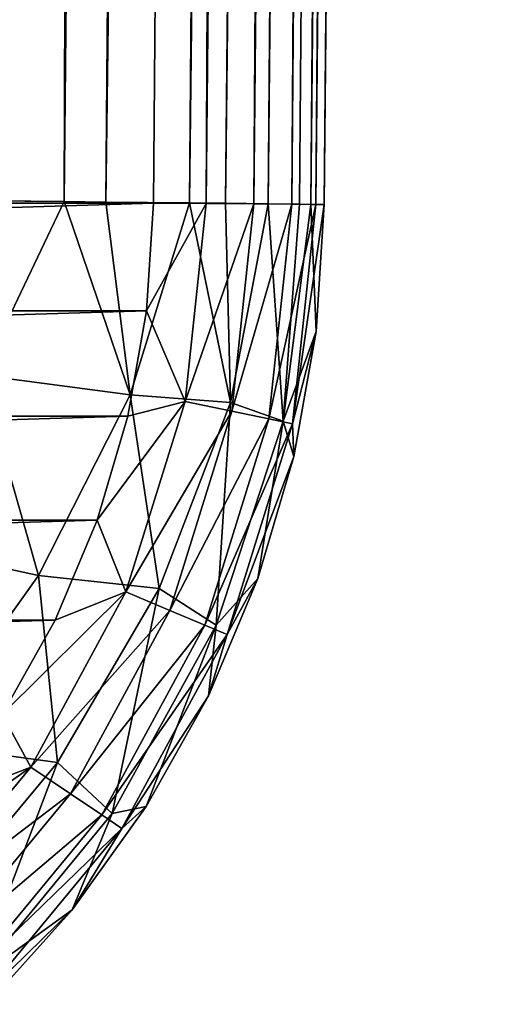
# Model space of a CAD drawing. Header units: metres. Extents: x -90 to 90, y -173 to 74.
# Tile 21 of 256: x 14.35 to 18.5, y -170.1 to -161.47. Entities that reach past the tile are written whole.
import ezdxf

# ---------------------------------------------------------------- set-up
doc = ezdxf.new("R2010")
doc.units = ezdxf.units.M
doc.layers.add('solid_509418_01', color=7, linetype='CONTINUOUS')

msp = doc.modelspace()

# ---------------------------------------------------------------- linework, layer by layer
at = {"layer": 'solid_509418_01'}
for points in [[(14.07989, 5.885985, -56.930222), (15.262654, 5.874669, -55.998158), (13.100452, -163.044846, -56.739647)], [(15.262654, 5.874669, -55.998158), (13.702352, -163.051712, -56.240799), (13.100452, -163.044846, -56.739647)], [(15.262654, 5.874669, -55.998158), (15.310402, 5.874205, -55.954029), (13.702352, -163.051712, -56.240799)], [(15.310402, 5.874205, -55.954029), (14.743927, -163.060379, -55.154385), (13.702352, -163.051712, -56.240799)], [(15.310402, 5.874205, -55.954029), (16.372875, 5.863698, -54.797184), (14.743927, -163.060379, -55.154385)], [(16.372875, 5.863698, -54.797184), (15.108577, -163.065353, -54.683773), (14.743927, -163.060379, -55.154385)], [(16.372875, 5.863698, -54.797184), (16.632189, 5.861065, -54.450817), (15.108577, -163.065353, -54.683773)], [(16.632189, 5.861065, -54.450817), (17.241098, 5.854723, -53.488232), (15.108577, -163.065353, -54.683773)], [(17.241098, 5.854723, -53.488232), (15.842864, -163.072327, -53.513393), (15.108577, -163.065353, -54.683773)], [(17.241098, 5.854723, -53.488232), (17.654461, 5.850226, -52.65501), (15.842864, -163.072327, -53.513393)], [(17.654461, 5.850226, -52.65501), (16.158733, -163.076126, -52.868156), (15.842864, -163.072327, -53.513393)], [(17.654461, 5.850226, -52.65501), (17.893648, 5.847503, -52.059464), (16.158733, -163.076126, -52.868156)], [(17.893648, 5.847503, -52.059464), (16.531191, -163.081726, -51.900558), (16.158733, -163.076126, -52.868156)], [(17.893648, 5.847503, -52.059464), (18.285818, 5.842616, -50.687416), (16.531191, -163.081726, -51.900558)], [(18.285818, 5.842616, -50.687416), (16.807076, -163.083542, -50.873444), (16.531191, -163.081726, -51.900558)], [(18.285818, 5.842616, -50.687416), (18.314426, 5.842216, -50.546135), (16.807076, -163.083542, -50.873444)], [(18.314426, 5.842216, -50.546135), (16.906757, -163.086304, -50.330494), (16.807076, -163.083542, -50.873444)], [(18.314426, 5.842216, -50.546135), (18.493048, 5.838991, -48.985577), (16.906757, -163.086304, -50.330494)], [(18.493048, 5.838991, -48.985577), (18.499296, 5.838559, -48.632053), (16.906757, -163.086304, -50.330494)], [(18.499296, 5.838559, -48.632053), (17.762625, -78.575546, -48.718208), (16.906757, -163.086304, -50.330494)], [(17.025103, -163.087265, -40.650002), (17.762625, -78.575546, -48.718208), (18.499296, 5.838559, -48.632053)], [(17.025103, -163.087265, -40.650002), (18.499296, 5.838559, -48.632053), (18.499296, 5.838559, -40.650002)], [(18.482216, 4.496449, -40.52322), (17.025103, -163.087265, -40.650002), (18.499296, 5.838559, -40.650002)], [(18.482216, 4.496449, -40.52322), (18.455626, 3.206256, -40.40168), (17.025103, -163.087265, -40.650002)], [(18.455626, 3.206256, -40.40168), (18.444931, 2.790838, -40.36272), (17.025103, -163.087265, -40.650002)], [(18.444931, 2.790838, -40.36272), (18.419622, 1.93673, -40.282879), (17.025103, -163.087265, -40.650002)], [(18.419622, 1.93673, -40.282879), (16.952126, -163.086624, -40.18782), (17.025103, -163.087265, -40.650002)], [(18.419622, 1.93673, -40.282879), (18.373222, 0.655576, -40.164223), (16.952126, -163.086624, -40.18782)], [(18.373222, 0.655576, -40.164223), (18.334635, -0.239975, -40.082218), (16.952126, -163.086624, -40.18782)], [(18.334635, -0.239975, -40.082218), (18.315598, -0.642867, -40.045658), (16.952126, -163.086624, -40.18782)], [(18.315598, -0.642867, -40.045658), (18.248158, -1.919632, -39.931229), (16.952126, -163.086624, -40.18782)], [(18.248158, -1.919632, -39.931229), (18.17218, -3.157197, -39.822956), (16.952126, -163.086624, -40.18782)], [(18.17218, -3.157197, -39.822956), (18.167789, -3.223787, -39.817219), (16.952126, -163.086624, -40.18782)], [(18.167789, -3.223787, -39.817219), (16.739193, -163.084778, -39.769085), (16.952126, -163.086624, -40.18782)], [(18.167789, -3.223787, -39.817219), (18.088278, -4.353554, -39.721313), (16.739193, -163.084778, -39.769085)], [(18.088278, -4.353554, -39.721313), (17.992371, -5.564013, -39.622272), (16.739193, -163.084778, -39.769085)], [(17.992371, -5.564013, -39.622272), (17.943262, -6.131329, -39.577263), (16.739193, -163.084778, -39.769085)], [(17.943262, -6.131329, -39.577263), (17.880413, -6.816848, -39.52449), (16.739193, -163.084778, -39.769085)], [(17.880413, -6.816848, -39.52449), (16.407185, -163.081879, -39.436752), (16.739193, -163.084778, -39.769085)], [(17.880413, -6.816848, -39.52449), (17.753563, -8.080314, -39.432198), (16.407185, -163.081879, -39.436752)], [(17.753563, -8.080314, -39.432198), (17.654057, -8.979329, -39.371258), (16.407185, -163.081879, -39.436752)], [(17.654057, -8.979329, -39.371258), (17.613789, -9.32199, -39.349133), (16.407185, -163.081879, -39.436752)], [(17.613789, -9.32199, -39.349133), (17.456699, -10.569541, -39.275501), (16.407185, -163.081879, -39.436752)], [(17.456699, -10.569541, -39.275501), (15.988667, -163.078217, -39.223415), (16.407185, -163.081879, -39.436752)], [(17.456699, -10.569541, -39.275501), (17.2904, -11.747025, -39.217407), (15.988667, -163.078217, -39.223415)], [(17.2904, -11.747025, -39.217407), (17.275391, -11.847698, -39.2131), (15.988667, -163.078217, -39.223415)], [(17.275391, -11.847698, -39.2131), (17.064644, -13.152588, -39.167915), (15.988667, -163.078217, -39.223415)], [(17.064644, -13.152588, -39.167915), (16.821955, -14.476129, -39.150002), (15.988667, -163.078217, -39.223415)], [(-15.525159, -163.074173, -39.150002), (15.525159, -163.074173, -39.150002), (16.821955, -14.476129, -39.150002)], [(13.523117, -16.790075, -39.150002), (-15.525159, -163.074173, -39.150002), (16.821955, -14.476129, -39.150002)], [(15.988667, -163.078217, -39.223415), (16.821955, -14.476129, -39.150002), (15.525159, -163.074173, -39.150002)], [(12.784614, -162.862534, -42.013931), (14.052455, -17.585129, -42.013969), (14.59554, -17.589869, -42.303356)], [(13.327695, -162.867264, -42.303303), (12.784614, -162.862534, -42.013931), (14.59554, -17.589869, -42.303356)], [(13.327695, -162.867264, -42.303303), (14.59554, -17.589869, -42.303356), (15.024939, -17.593616, -42.74416)], [(13.757103, -162.871017, -42.744102), (13.327695, -162.867264, -42.303303), (15.024939, -17.593616, -42.74416)], [(13.757103, -162.871017, -42.744102), (15.024939, -17.593616, -42.74416), (15.299994, -17.596016, -43.294659)], [(14.032171, -162.873413, -43.294605), (13.757103, -162.871017, -42.744102), (15.299994, -17.596016, -43.294659)], [(14.044078, -162.87352, -43.33326), (14.032171, -162.873413, -43.294605), (15.299994, -17.596016, -43.294659)], [(14.044078, -162.87352, -43.33326), (15.299994, -17.596016, -43.294659), (15.394668, -17.596844, -43.902721)], [(14.044078, -162.87352, -43.33326), (15.394668, -17.596844, -43.902721), (14.126851, -162.874237, -43.902691)], [(14.126851, -162.874237, -46.709656), (14.126851, -162.874237, -43.902691), (15.394668, -17.596844, -43.902721)], [(14.330249, -139.567139, -47.925793), (14.126851, -162.874237, -46.709656), (15.394668, -17.596844, -43.902721)], [(17.762625, -78.575546, -48.718208), (17.025103, -163.087265, -48.796555), (16.906757, -163.086304, -50.330494)], [(17.025103, -163.087265, -40.650002), (17.025103, -163.087265, -48.796555), (17.762625, -78.575546, -48.718208)], [(14.015168, -164.582748, -55.770737), (13.702352, -163.051712, -56.240799), (14.743927, -163.060379, -55.154385)], [(-15.525159, -163.074173, -39.150002), (-15.464201, -164.019608, -39.150002), (15.525159, -163.074173, -39.150002)], [(-15.464201, -164.019608, -39.150002), (15.464189, -164.019669, -39.150002), (15.525159, -163.074173, -39.150002)], [(14.015168, -164.582748, -55.770737), (14.743927, -163.060379, -55.154385), (15.320886, -164.756622, -54.097553)], [(15.320886, -164.756622, -54.097553), (14.743927, -163.060379, -55.154385), (15.108577, -163.065353, -54.683773)], [(15.320886, -164.756622, -54.097553), (15.108577, -163.065353, -54.683773), (15.842864, -163.072327, -53.513393)], [(15.320886, -164.756622, -54.097553), (15.842864, -163.072327, -53.513393), (16.200756, -164.822678, -52.330986)], [(15.988667, -163.078217, -39.223415), (15.525159, -163.074173, -39.150002), (15.464189, -164.019669, -39.150002)], [(15.803168, -164.815781, -39.223415), (15.988667, -163.078217, -39.223415), (15.464189, -164.019669, -39.150002)], [(16.407185, -163.081879, -39.436752), (15.988667, -163.078217, -39.223415), (15.803168, -164.815781, -39.223415)], [(16.213024, -164.900558, -39.436752), (16.407185, -163.081879, -39.436752), (15.803168, -164.815781, -39.223415)], [(16.200756, -164.822678, -52.330986), (15.842864, -163.072327, -53.513393), (16.158733, -163.076126, -52.868156)], [(16.200756, -164.822678, -52.330986), (16.158733, -163.076126, -52.868156), (16.531191, -163.081726, -51.900558)], [(16.200756, -164.822678, -52.330986), (16.531191, -163.081726, -51.900558), (16.664099, -164.986984, -50.571091)], [(16.739193, -163.084778, -39.769085), (16.407185, -163.081879, -39.436752), (16.213024, -164.900558, -39.436752)], [(16.53816, -164.967819, -39.769085), (16.739193, -163.084778, -39.769085), (16.213024, -164.900558, -39.436752)], [(16.664099, -164.986984, -50.571091), (16.531191, -163.081726, -51.900558), (16.807076, -163.083542, -50.873444)], [(16.952126, -163.086624, -40.18782), (16.739193, -163.084778, -39.769085), (16.53816, -164.967819, -39.769085)], [(16.746687, -165.010956, -40.18782), (16.952126, -163.086624, -40.18782), (16.53816, -164.967819, -39.769085)], [(16.664099, -164.986984, -50.571091), (16.807076, -163.083542, -50.873444), (16.906757, -163.086304, -50.330494)], [(16.664099, -164.986984, -50.571091), (16.906757, -163.086304, -50.330494), (16.953207, -164.200134, -48.796555)], [(16.746687, -165.010956, -40.18782), (17.025103, -163.087265, -40.650002), (16.952126, -163.086624, -40.18782)], [(16.746687, -165.010956, -40.18782), (16.953207, -164.200134, -40.650002), (17.025103, -163.087265, -40.650002)], [(16.953207, -164.200134, -48.796555), (16.906757, -163.086304, -50.330494), (17.025103, -163.087265, -48.796555)], [(16.953207, -164.200134, -40.650002), (17.025103, -163.087265, -48.796555), (17.025103, -163.087265, -40.650002)], [(16.953207, -164.200134, -48.796555), (17.025103, -163.087265, -48.796555), (16.953207, -164.200134, -40.650002)], [(-15.464201, -164.019608, -39.150002), (-15.300118, -164.944321, -39.150002), (15.464189, -164.019669, -39.150002)], [(-15.300118, -164.944321, -39.150002), (15.3001, -164.944397, -39.150002), (15.464189, -164.019669, -39.150002)], [(15.803168, -164.815781, -39.223415), (15.464189, -164.019669, -39.150002), (15.3001, -164.944397, -39.150002)], [(16.664099, -164.986984, -50.571091), (16.953207, -164.200134, -48.796555), (16.757845, -165.298065, -48.796555)], [(16.746687, -165.010956, -40.18782), (16.757845, -165.298065, -40.650002), (16.953207, -164.200134, -40.650002)], [(16.953207, -164.200134, -48.796555), (16.953207, -164.200134, -40.650002), (16.757845, -165.298065, -40.650002)], [(16.757845, -165.298065, -48.796555), (16.953207, -164.200134, -48.796555), (16.757845, -165.298065, -40.650002)], [(13.059749, -166.02359, -56.175274), (14.015168, -164.582748, -55.770737), (14.517313, -166.340866, -54.515919)], [(14.015168, -164.582748, -55.770737), (15.320886, -164.756622, -54.097553), (14.517313, -166.340866, -54.515919)], [(14.517313, -166.340866, -54.515919), (15.320886, -164.756622, -54.097553), (15.577291, -166.455902, -52.659622)], [(15.320886, -164.756622, -54.097553), (16.200756, -164.822678, -52.330986), (15.577291, -166.455902, -52.659622)], [(15.803168, -164.815781, -39.223415), (15.3001, -164.944397, -39.150002), (15.030817, -165.854919, -39.150002)], [(15.284073, -166.484314, -39.223415), (15.803168, -164.815781, -39.223415), (15.030817, -165.854919, -39.150002)], [(16.213024, -164.900558, -39.436752), (15.803168, -164.815781, -39.223415), (15.284073, -166.484314, -39.223415)], [(15.577291, -166.455902, -52.659622), (16.200756, -164.822678, -52.330986), (16.075445, -166.775864, -50.756413)], [(16.200756, -164.822678, -52.330986), (16.664099, -164.986984, -50.571091), (16.075445, -166.775864, -50.756413)], [(-15.300118, -164.944321, -39.150002), (-15.030832, -165.854874, -39.150002), (15.3001, -164.944397, -39.150002)], [(-15.030832, -165.854874, -39.150002), (15.030817, -165.854919, -39.150002), (15.3001, -164.944397, -39.150002)], [(15.669691, -166.647018, -39.436752), (16.213024, -164.900558, -39.436752), (15.284073, -166.484314, -39.223415)], [(16.53816, -164.967819, -39.769085), (16.213024, -164.900558, -39.436752), (15.669691, -166.647018, -39.436752)], [(15.975599, -166.776077, -39.769085), (16.53816, -164.967819, -39.769085), (15.669691, -166.647018, -39.436752)], [(16.746687, -165.010956, -40.18782), (16.53816, -164.967819, -39.769085), (15.975599, -166.776077, -39.769085)], [(16.171795, -166.858856, -40.18782), (16.746687, -165.010956, -40.18782), (15.975599, -166.776077, -39.769085)], [(16.075445, -166.775864, -50.756413), (16.664099, -164.986984, -50.571091), (16.441448, -166.367432, -48.796555)], [(16.171795, -166.858856, -40.18782), (16.757845, -165.298065, -40.650002), (16.746687, -165.010956, -40.18782)], [(16.664099, -164.986984, -50.571091), (16.757845, -165.298065, -48.796555), (16.441448, -166.367432, -48.796555)], [(16.171795, -166.858856, -40.18782), (16.441448, -166.367432, -40.650002), (16.757845, -165.298065, -40.650002)], [(16.757845, -165.298065, -48.796555), (16.757845, -165.298065, -40.650002), (16.441448, -166.367432, -40.650002)], [(16.441448, -166.367432, -48.796555), (16.757845, -165.298065, -48.796555), (16.441448, -166.367432, -40.650002)], [(-15.030832, -165.854874, -39.150002), (-14.662579, -166.731598, -39.150002), (15.030817, -165.854919, -39.150002)], [(-14.662579, -166.731598, -39.150002), (14.662567, -166.731613, -39.150002), (15.030817, -165.854919, -39.150002)], [(15.284073, -166.484314, -39.223415), (15.030817, -165.854919, -39.150002), (14.662567, -166.731613, -39.150002)], [(13.059749, -166.02359, -56.175274), (14.517313, -166.340866, -54.515919), (13.46422, -167.813828, -54.743801)], [(13.46422, -167.813828, -54.743801), (14.517313, -166.340866, -54.515919), (14.683234, -167.979782, -52.86602)], [(14.517313, -166.340866, -54.515919), (15.577291, -166.455902, -52.659622), (14.683234, -167.979782, -52.86602)], [(16.441448, -166.367432, -48.796555), (16.441448, -166.367432, -40.650002), (16.007952, -167.394913, -40.650002)], [(16.171795, -166.858856, -40.18782), (16.007952, -167.394913, -40.650002), (16.441448, -166.367432, -40.650002)], [(16.007952, -167.394913, -48.796555), (16.441448, -166.367432, -48.796555), (16.007952, -167.394913, -40.650002)], [(16.075445, -166.775864, -50.756413), (16.441448, -166.367432, -48.796555), (16.007952, -167.394913, -48.796555)], [(15.284073, -166.484314, -39.223415), (14.662567, -166.731613, -39.150002), (14.198519, -167.559647, -39.150002)], [(14.451111, -168.020447, -39.223415), (15.284073, -166.484314, -39.223415), (14.198519, -167.559647, -39.150002)], [(15.669691, -166.647018, -39.436752), (15.284073, -166.484314, -39.223415), (14.451111, -168.020447, -39.223415)], [(14.683234, -167.979782, -52.86602), (15.577291, -166.455902, -52.659622), (15.162715, -168.429535, -50.871548)], [(15.577291, -166.455902, -52.659622), (16.075445, -166.775864, -50.756413), (15.162715, -168.429535, -50.871548)], [(14.797835, -168.254868, -39.436752), (15.669691, -166.647018, -39.436752), (14.451111, -168.020447, -39.223415)], [(15.975599, -166.776077, -39.769085), (15.669691, -166.647018, -39.436752), (14.797835, -168.254868, -39.436752)], [(-14.662579, -166.731598, -39.150002), (-14.198531, -167.559631, -39.150002), (14.662567, -166.731613, -39.150002)], [(-14.198531, -167.559631, -39.150002), (14.198519, -167.559647, -39.150002), (14.662567, -166.731613, -39.150002)], [(15.072889, -168.440826, -39.769085), (15.975599, -166.776077, -39.769085), (14.797835, -168.254868, -39.436752)], [(16.171795, -166.858856, -40.18782), (15.975599, -166.776077, -39.769085), (15.072889, -168.440826, -39.769085)], [(15.162715, -168.429535, -50.871548), (16.075445, -166.775864, -50.756413), (15.462745, -168.367737, -48.796555)], [(16.075445, -166.775864, -50.756413), (16.007952, -167.394913, -48.796555), (15.462745, -168.367737, -48.796555)], [(15.249296, -168.560089, -40.18782), (16.171795, -166.858856, -40.18782), (15.072889, -168.440826, -39.769085)], [(15.249296, -168.560089, -40.18782), (16.007952, -167.394913, -40.650002), (16.171795, -166.858856, -40.18782)], [(15.249296, -168.560089, -40.18782), (15.462745, -168.367737, -40.650002), (16.007952, -167.394913, -40.650002)], [(16.007952, -167.394913, -48.796555), (16.007952, -167.394913, -40.650002), (15.462745, -168.367737, -40.650002)], [(15.462745, -168.367737, -48.796555), (16.007952, -167.394913, -48.796555), (15.462745, -168.367737, -40.650002)], [(14.451111, -168.020447, -39.223415), (14.198519, -167.559647, -39.150002), (13.645777, -168.331207, -39.150002)], [(13.46422, -167.813828, -54.743801), (14.683234, -167.979782, -52.86602), (13.546874, -169.3461, -52.943657)], [(14.451111, -168.020447, -39.223415), (13.645777, -168.331207, -39.150002), (13.00921, -169.036194, -39.150002)], [(13.335937, -169.365768, -39.223415), (14.451111, -168.020447, -39.223415), (13.00921, -169.036194, -39.150002)], [(14.797835, -168.254868, -39.436752), (14.451111, -168.020447, -39.223415), (13.335937, -169.365768, -39.223415)], [(13.546874, -169.3461, -52.943657), (14.683234, -167.979782, -52.86602), (13.958593, -169.888779, -50.91238)], [(14.683234, -167.979782, -52.86602), (15.162715, -168.429535, -50.871548), (13.958593, -169.888779, -50.91238)], [(13.63059, -169.662994, -39.436752), (14.797835, -168.254868, -39.436752), (13.335937, -169.365768, -39.223415)], [(15.072889, -168.440826, -39.769085), (14.797835, -168.254868, -39.436752), (13.63059, -169.662994, -39.436752)], [(15.462745, -168.367737, -48.796555), (15.462745, -168.367737, -40.650002), (14.81261, -169.273804, -40.650002)], [(15.249296, -168.560089, -40.18782), (14.81261, -169.273804, -40.650002), (15.462745, -168.367737, -40.650002)], [(14.81261, -169.273804, -48.796555), (15.462745, -168.367737, -48.796555), (14.81261, -169.273804, -40.650002)], [(15.162715, -168.429535, -50.871548), (15.462745, -168.367737, -48.796555), (14.81261, -169.273804, -48.796555)], [(13.864338, -169.898804, -39.769085), (15.072889, -168.440826, -39.769085), (13.63059, -169.662994, -39.436752)], [(15.249296, -168.560089, -40.18782), (15.072889, -168.440826, -39.769085), (13.864338, -169.898804, -39.769085)], [(13.958593, -169.888779, -50.91238), (15.162715, -168.429535, -50.871548), (14.81261, -169.273804, -48.796555)], [(14.014252, -170.050018, -40.18782), (15.249296, -168.560089, -40.18782), (13.864338, -169.898804, -39.769085)], [(14.014252, -170.050018, -40.18782), (14.81261, -169.273804, -40.650002), (15.249296, -168.560089, -40.18782)], [(13.958593, -169.888779, -50.91238), (14.81261, -169.273804, -48.796555), (14.06563, -170.101852, -48.796555)], [(14.014252, -170.050018, -40.18782), (14.06563, -170.101852, -40.650002), (14.81261, -169.273804, -40.650002)], [(14.81261, -169.273804, -48.796555), (14.81261, -169.273804, -40.650002), (14.06563, -170.101852, -40.650002)], [(14.06563, -170.101852, -48.796555), (14.81261, -169.273804, -48.796555), (14.06563, -170.101852, -40.650002)]]:
    msp.add_3dface(points, dxfattribs=at)

doc.saveas('drawing.dxf')
